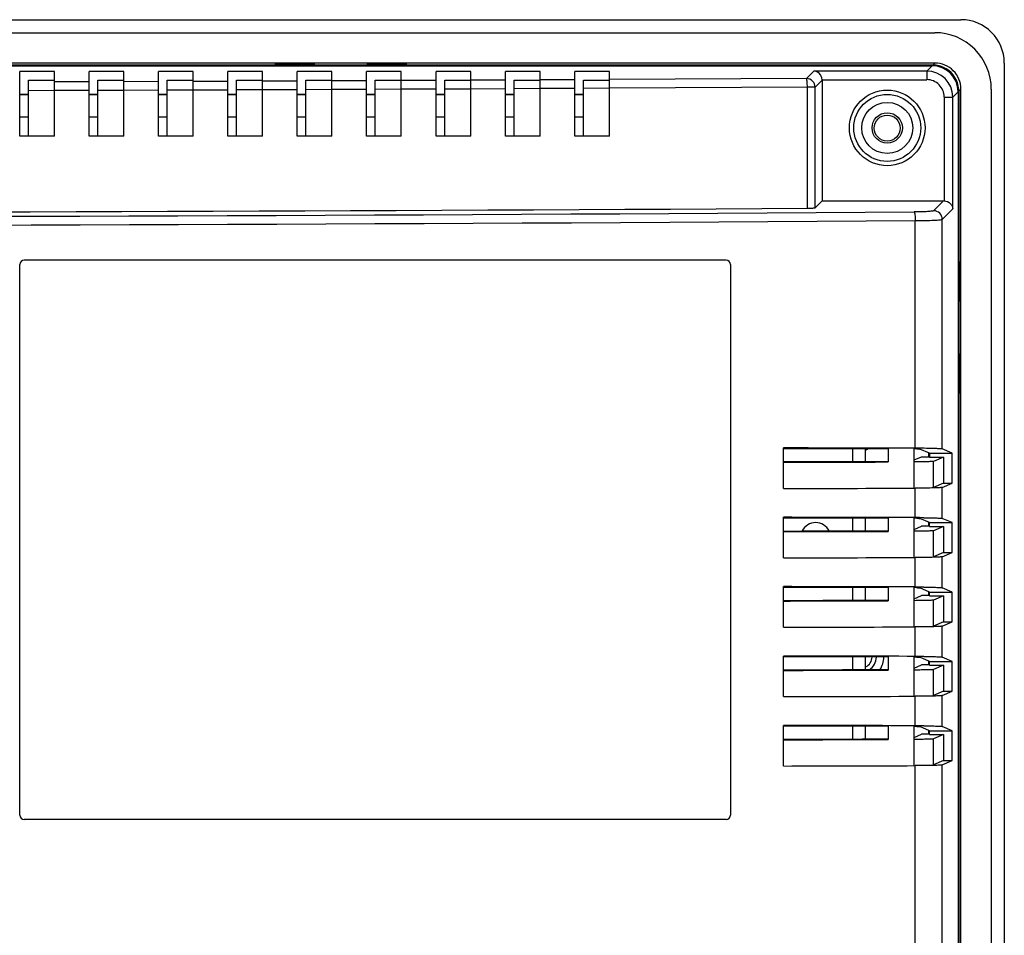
# Model space of a CAD drawing. Header units: inches. Extents: x 0 to 34, y 0 to 22.
# Tile 29 of 31: x 27.6 to 29.8, y 15.5 to 17.6. Entities that reach past the tile are written whole.
import ezdxf

# ---------------------------------------------------------------- set-up
doc = ezdxf.new("R2010")
doc.units = ezdxf.units.IN
doc.header["$LTSCALE"] = 1.87
doc.header["$MEASUREMENT"] = 0
doc.layers.get('0').update_dxf_attribs({"linetype": 'CONTINUOUS'})

msp = doc.modelspace()

# ---------------------------------------------------------------- linework, layer by layer
at = {"color": 6, "linetype": 'CONTINUOUS'}
for p, q in [((22.387, 17.6054), (29.7295, 17.6054)), ((22.4461, 17.5759), (29.6705, 17.5759)), ((29.6705, 17.507), (22.4461, 17.507)), ((29.6656, 17.5025), (22.451, 17.5025)), ((22.4525, 17.501), (29.6641, 17.501)), ((28.263, 17.5046), (28.1724, 17.5046)), ((28.4717, 17.5046), (28.3811, 17.5046)), ((29.6641, 17.501), (29.652, 17.4889)), ((29.6656, 17.5025), (29.6641, 17.501)), ((29.6659, 17.5025), (29.6705, 17.507)), ((29.828, 17.507), (29.828, 11.6606)), ((27.5934, 17.464), (27.5934, 17.4878)), ((27.6721, 17.4878), (27.5934, 17.4878)), ((27.6721, 17.3414), (27.6721, 17.4878)), ((27.7509, 17.4644), (27.7509, 17.4878)), ((27.8296, 17.4878), (27.7509, 17.4878)), ((27.8296, 17.3414), (27.8296, 17.4878)), ((27.9083, 17.3414), (27.9083, 17.4878)), ((27.9871, 17.4878), (27.9083, 17.4878)), ((27.9871, 17.3414), (27.9871, 17.4878)), ((28.0658, 17.3414), (28.0658, 17.4878)), ((28.1446, 17.4878), (28.0658, 17.4878)), ((28.1446, 17.3414), (28.1446, 17.4878)), ((28.2233, 17.3414), (28.2233, 17.4878)), ((28.302, 17.4878), (28.2233, 17.4878)), ((28.302, 17.3414), (28.302, 17.4878)), ((28.3808, 17.3414), (28.3808, 17.4878)), ((28.4595, 17.4878), (28.3808, 17.4878)), ((28.4595, 17.3414), (28.4595, 17.4878)), ((28.5383, 17.3414), (28.5383, 17.4878)), ((28.617, 17.4878), (28.5383, 17.4878)), ((28.617, 17.3414), (28.617, 17.4878)), ((28.6957, 17.3414), (28.6957, 17.4878)), ((28.7745, 17.4878), (28.6957, 17.4878)), ((28.7745, 17.3414), (28.7745, 17.4878)), ((28.8532, 17.3414), (28.8532, 17.4878)), ((28.932, 17.4878), (28.8532, 17.4878)), ((28.932, 17.3414), (28.932, 17.4878)), ((29.396, 17.4889), (29.3791, 17.4719)), ((29.652, 17.4889), (29.396, 17.4889)), ((29.652, 17.4889), (29.652, 17.4692)), ((27.6131, 17.3414), (27.6131, 17.4681)), ((27.6131, 17.4681), (27.6721, 17.4681)), ((27.7509, 17.4644), (27.6721, 17.4642)), ((27.7705, 17.3414), (27.7705, 17.4681)), ((27.7705, 17.4681), (27.8296, 17.4681)), ((27.9083, 17.4649), (27.8296, 17.4647)), ((27.928, 17.3414), (27.928, 17.4681)), ((27.928, 17.4681), (27.9871, 17.4681)), ((28.0658, 17.4655), (27.9871, 17.4652)), ((28.0855, 17.3414), (28.0855, 17.4681)), ((28.0855, 17.4681), (28.1446, 17.4681)), ((28.2233, 17.4661), (28.1446, 17.4658)), ((28.243, 17.3414), (28.243, 17.4681)), ((28.243, 17.4681), (28.302, 17.4681)), ((28.3808, 17.4667), (28.302, 17.4664)), ((28.4005, 17.3414), (28.4005, 17.4681)), ((28.4005, 17.4681), (28.4595, 17.4681)), ((28.5383, 17.4674), (28.4595, 17.4671)), ((28.5579, 17.3414), (28.5579, 17.4681)), ((28.5579, 17.4681), (28.617, 17.4681)), ((28.6957, 17.4682), (28.617, 17.4678)), ((28.7154, 17.3414), (28.7154, 17.4681)), ((28.7154, 17.4681), (28.7745, 17.4681)), ((28.8532, 17.469), (28.7745, 17.4686)), ((28.8729, 17.3414), (28.8729, 17.4681)), ((28.8729, 17.4681), (28.932, 17.4681)), ((29.3791, 17.4719), (28.932, 17.4694)), ((29.381, 17.4523), (28.932, 17.4497)), ((29.3987, 17.4523), (29.381, 17.4523)), ((29.381, 17.1774), (29.381, 17.4523)), ((29.3987, 17.4523), (29.4145, 17.4681)), ((29.3987, 17.1785), (29.3987, 17.4523)), ((29.4145, 17.4692), (29.652, 17.4692)), ((29.4145, 17.4681), (29.4145, 17.1944)), ((27.5934, 17.3414), (27.5934, 17.4443)), ((27.5934, 17.4366), (27.6131, 17.4366)), ((27.6131, 17.4345), (27.5934, 17.4345)), ((27.6721, 17.4445), (27.6131, 17.4443)), ((27.7509, 17.4448), (27.6721, 17.4445)), ((27.7509, 17.3414), (27.7509, 17.4448)), ((27.7509, 17.4366), (27.7705, 17.4366)), ((27.7705, 17.4345), (27.7509, 17.4345)), ((27.8296, 17.445), (27.7705, 17.4448)), ((27.9083, 17.4453), (27.8296, 17.445)), ((27.9083, 17.4366), (27.928, 17.4366)), ((27.928, 17.4345), (27.9083, 17.4345)), ((27.9871, 17.4455), (27.928, 17.4453)), ((28.0658, 17.4458), (27.9871, 17.4456)), ((28.0658, 17.4366), (28.0855, 17.4366)), ((28.0855, 17.4345), (28.0658, 17.4345)), ((28.1446, 17.4461), (28.0855, 17.4459)), ((28.2233, 17.4464), (28.1446, 17.4461)), ((28.2233, 17.4366), (28.243, 17.4366)), ((28.243, 17.4345), (28.2233, 17.4345)), ((28.302, 17.4467), (28.243, 17.4465)), ((28.3808, 17.4471), (28.302, 17.4468)), ((28.3808, 17.4366), (28.4005, 17.4366)), ((28.4005, 17.4345), (28.3808, 17.4345)), ((28.4595, 17.4474), (28.4005, 17.4472)), ((28.5383, 17.4478), (28.4595, 17.4474)), ((28.5383, 17.4366), (28.5579, 17.4366)), ((28.5579, 17.4345), (28.5383, 17.4345)), ((28.617, 17.4481), (28.5579, 17.4479)), ((28.6957, 17.4485), (28.617, 17.4481)), ((28.6957, 17.4366), (28.7154, 17.4366)), ((28.7154, 17.4345), (28.6957, 17.4345)), ((28.7745, 17.4489), (28.7154, 17.4486)), ((28.8532, 17.4493), (28.7745, 17.4489)), ((28.8532, 17.4366), (28.8729, 17.4366)), ((28.8729, 17.4345), (28.8532, 17.4345)), ((28.932, 17.4497), (28.8729, 17.4494)), ((29.6913, 17.4299), (29.711, 17.4299)), ((29.6913, 17.4299), (29.6913, 17.1944)), ((29.711, 17.4299), (29.7231, 17.442)), ((29.711, 17.1759), (29.711, 17.4299)), ((29.7231, 17.442), (29.7246, 17.4435)), ((29.7231, 17.442), (29.7231, 14.3333)), ((29.7246, 17.4435), (29.7246, 14.3333)), ((29.7295, 17.448), (29.7249, 17.4432)), ((29.7295, 14.3132), (29.7295, 17.448)), ((29.7984, 17.448), (29.7984, 11.7196)), ((27.6131, 17.384), (27.5934, 17.384)), ((27.7705, 17.384), (27.7509, 17.384)), ((27.928, 17.384), (27.9083, 17.384)), ((28.0855, 17.384), (28.0658, 17.384)), ((28.243, 17.384), (28.2233, 17.384)), ((28.4005, 17.384), (28.3808, 17.384)), ((28.5579, 17.384), (28.5383, 17.384)), ((28.7154, 17.384), (28.6957, 17.384)), ((28.8732, 17.384), (28.8532, 17.384)), ((27.6721, 17.3414), (27.5934, 17.3414)), ((27.8296, 17.3414), (27.7509, 17.3414)), ((27.9871, 17.3414), (27.9083, 17.3414)), ((28.1446, 17.3414), (28.0658, 17.3414)), ((28.302, 17.3414), (28.2233, 17.3414)), ((28.4595, 17.3414), (28.3808, 17.3414)), ((28.617, 17.3414), (28.5383, 17.3414)), ((28.7745, 17.3414), (28.6957, 17.3414)), ((28.932, 17.3414), (28.8532, 17.3414)), ((29.4145, 17.1944), (29.3987, 17.1785)), ((29.4145, 17.1944), (29.6902, 17.1944)), ((29.6902, 17.1944), (29.6675, 17.1717)), ((29.6872, 17.1521), (29.711, 17.1759)), ((29.6258, 16.6326), (29.6258, 17.1493)), ((29.6872, 16.6309), (29.6872, 17.1521)), ((27.5939, 15.7998), (27.5939, 17.0499)), ((29.1966, 17.0598), (27.6037, 17.0598)), ((29.2064, 17.0499), (29.2064, 15.7998)), ((29.7271, 17.0562), (29.7271, 16.9657)), ((29.7271, 16.8476), (29.7271, 16.757)), ((29.3269, 16.5412), (29.3269, 16.6334)), ((29.3269, 16.632), (29.5647, 16.6314)), ((29.4835, 16.6316), (29.4835, 16.6025)), ((29.513, 16.6026), (29.513, 16.6315)), ((29.5647, 16.6322), (29.5647, 16.6014)), ((29.6237, 16.5425), (29.6237, 16.6321)), ((29.6585, 16.6212), (29.6361, 16.6308)), ((29.7098, 16.6212), (29.6872, 16.6309)), ((29.6237, 16.606), (29.6404, 16.6131)), ((29.6404, 16.6131), (29.6585, 16.6131)), ((29.657, 16.6131), (29.657, 16.6212)), ((29.6585, 16.6212), (29.7098, 16.6212)), ((29.6585, 16.6212), (29.6585, 16.6124)), ((29.6585, 16.6124), (29.6901, 16.6124)), ((29.6901, 16.6124), (29.6675, 16.6028)), ((29.6901, 16.6124), (29.6901, 16.5534)), ((29.7098, 16.5534), (29.7098, 16.6212)), ((29.6675, 16.5437), (29.6675, 16.6028)), ((29.6258, 16.4751), (29.6258, 16.542)), ((29.6901, 16.5534), (29.6675, 16.5437)), ((29.6872, 16.5437), (29.7098, 16.5534)), ((29.6872, 16.4734), (29.6872, 16.5437)), ((29.6901, 16.5534), (29.7098, 16.5534)), ((29.3269, 16.3837), (29.3269, 16.4759)), ((29.3269, 16.4746), (29.5647, 16.4739)), ((29.4835, 16.4741), (29.4835, 16.445)), ((29.513, 16.4451), (29.513, 16.4741)), ((29.5647, 16.4747), (29.5647, 16.4439)), ((29.6237, 16.385), (29.6237, 16.4746)), ((29.6585, 16.4637), (29.6361, 16.4733)), ((29.7098, 16.4637), (29.6872, 16.4734)), ((29.6237, 16.4485), (29.6404, 16.4556)), ((29.6585, 16.4556), (29.6404, 16.4556)), ((29.657, 16.455), (29.657, 16.4637)), ((29.6585, 16.4637), (29.7098, 16.4637)), ((29.6585, 16.455), (29.6585, 16.4637)), ((29.6585, 16.455), (29.6901, 16.455)), ((29.6901, 16.455), (29.6675, 16.4453)), ((29.6901, 16.455), (29.6901, 16.3959)), ((29.7098, 16.3959), (29.7098, 16.4637)), ((29.6675, 16.3862), (29.6675, 16.4453)), ((29.6258, 16.3176), (29.6258, 16.3845)), ((29.6901, 16.3959), (29.6675, 16.3862)), ((29.6872, 16.3862), (29.7098, 16.3959)), ((29.6872, 16.3159), (29.6872, 16.3862)), ((29.6901, 16.3959), (29.7098, 16.3959)), ((29.3269, 16.2262), (29.3269, 16.3184)), ((29.3269, 16.3171), (29.5647, 16.3164)), ((29.4835, 16.3167), (29.4835, 16.2876)), ((29.513, 16.2876), (29.513, 16.3166)), ((29.5647, 16.3173), (29.5647, 16.2864)), ((29.6237, 16.2276), (29.6237, 16.3171)), ((29.6585, 16.3062), (29.6361, 16.3158)), ((29.7098, 16.3062), (29.6872, 16.3159)), ((29.6237, 16.291), (29.6404, 16.2981)), ((29.6585, 16.2981), (29.6404, 16.2981)), ((29.657, 16.2975), (29.657, 16.3062)), ((29.6585, 16.3062), (29.7098, 16.3062)), ((29.6585, 16.2975), (29.6585, 16.3062)), ((29.6585, 16.2975), (29.6901, 16.2975)), ((29.6901, 16.2975), (29.6675, 16.2878)), ((29.6901, 16.2975), (29.6901, 16.2384)), ((29.7098, 16.2384), (29.7098, 16.3062)), ((29.6675, 16.2288), (29.6675, 16.2878)), ((29.6258, 16.1601), (29.6258, 16.227)), ((29.6901, 16.2384), (29.6675, 16.2288)), ((29.6872, 16.2287), (29.7098, 16.2384)), ((29.6872, 16.1584), (29.6872, 16.2287)), ((29.6901, 16.2384), (29.7098, 16.2384)), ((29.3269, 16.0687), (29.3269, 16.1609)), ((29.3269, 16.1596), (29.5647, 16.159)), ((29.4835, 16.1592), (29.4835, 16.1301)), ((29.513, 16.1302), (29.513, 16.1591)), ((29.5647, 16.1598), (29.5647, 16.129)), ((29.6237, 16.0701), (29.6237, 16.1596)), ((29.6585, 16.1488), (29.6361, 16.1584)), ((29.7098, 16.1488), (29.6872, 16.1584)), ((29.6237, 16.1335), (29.6404, 16.1407)), ((29.6585, 16.1407), (29.6404, 16.1407)), ((29.657, 16.14), (29.657, 16.1488)), ((29.6585, 16.1488), (29.7098, 16.1488)), ((29.6585, 16.14), (29.6585, 16.1488)), ((29.6585, 16.14), (29.6901, 16.14)), ((29.6901, 16.14), (29.6675, 16.1303)), ((29.6901, 16.14), (29.6901, 16.0809)), ((29.7098, 16.0809), (29.7098, 16.1488)), ((29.6675, 16.0713), (29.6675, 16.1303)), ((29.6258, 16.0026), (29.6258, 16.0696)), ((29.6901, 16.0809), (29.6675, 16.0713)), ((29.6872, 16.0712), (29.7098, 16.0809)), ((29.6872, 16.001), (29.6872, 16.0712)), ((29.6901, 16.0809), (29.7098, 16.0809)), ((29.3269, 15.9113), (29.3269, 16.0035)), ((29.3269, 16.0021), (29.5647, 16.0015)), ((29.4835, 16.0017), (29.4835, 15.9726)), ((29.513, 15.9727), (29.513, 16.0016)), ((29.5647, 16.0023), (29.5647, 15.9715)), ((29.6237, 15.9126), (29.6237, 16.0021)), ((29.6585, 15.9913), (29.6361, 16.0009)), ((29.7098, 15.9913), (29.6872, 16.001)), ((29.6237, 15.976), (29.6404, 15.9832)), ((29.6585, 15.9832), (29.6404, 15.9832)), ((29.657, 15.9825), (29.657, 15.9913)), ((29.6585, 15.9913), (29.7098, 15.9913)), ((29.6585, 15.9825), (29.6585, 15.9913)), ((29.6585, 15.9825), (29.6901, 15.9825)), ((29.6901, 15.9825), (29.6675, 15.9729)), ((29.6901, 15.9825), (29.6901, 15.9235)), ((29.7098, 15.9235), (29.7098, 15.9913)), ((29.6675, 15.9138), (29.6675, 15.9729)), ((29.6258, 15.4723), (29.6258, 15.9121)), ((29.6901, 15.9235), (29.6675, 15.9138)), ((29.6872, 15.9138), (29.7098, 15.9235)), ((29.6872, 15.4694), (29.6872, 15.9138)), ((29.6901, 15.9235), (29.7098, 15.9235)), ((29.1966, 15.7899), (27.6037, 15.7899))]:
    msp.add_line(p, q, dxfattribs=at)
at = {"color": 7, "linetype": 'CONTINUOUS'}
for p, q in [((27.5934, 17.4443), (27.5934, 17.464)), ((27.7509, 17.4448), (27.7509, 17.4644)), ((27.7509, 17.4583), (27.7509, 17.4644)), ((27.7509, 17.4448), (27.7509, 17.4583)), ((29.6293, 16.6311), (29.634, 16.631)), ((29.634, 16.631), (29.6361, 16.6308)), ((29.6292, 16.4736), (29.6339, 16.4735)), ((29.6339, 16.4735), (29.6361, 16.4733)), ((29.6292, 16.3162), (29.6339, 16.316)), ((29.6339, 16.316), (29.6361, 16.3158)), ((29.6292, 16.1587), (29.6339, 16.1585)), ((29.6339, 16.1585), (29.6361, 16.1584)), ((29.6292, 16.0012), (29.6339, 16.001)), ((29.6339, 16.001), (29.6361, 16.0009))]:
    msp.add_line(p, q, dxfattribs=at)
at = {"color": 6, "linetype": 'CONTINUOUS'}
msp.add_lwpolyline([(29.4145, 17.4681), (29.4145, 17.4685), (29.4145, 17.4689), (29.4145, 17.4692)], dxfattribs=at)
for centre, radius in [((29.5622, 17.3598), 0.0858), ((29.5622, 17.3598), 0.076), ((29.5622, 17.3598), 0.0579), ((29.5622, 17.3598), 0.0344), ((29.5622, 17.3594), 0.0295)]:
    msp.add_circle(centre, radius, dxfattribs=at)
for centre, radius, start, end in [((29.7295, 17.507), 0.0984, 360, 90), ((29.6705, 17.448), 0.1279, 359.9984, 90.0016), ((29.664, 17.442), 0.059, 0.05, 89.9714), ((29.6656, 17.4442), 0.0583, 88.7084, 89.9993), ((29.6656, 17.4437), 0.0588, 85.9336, 88.7065), ((29.6655, 17.4431), 0.0595, 72.5509, 85.9241), ((29.6705, 17.448), 0.059, 359.9965, 90.0035), ((29.6656, 17.4435), 0.059, 18.0705, 72.4898), ((29.6519, 17.4299), 0.059, 0.0588, 89.9421), ((29.379, 17.4522), 0.0197, 0.2574, 89.7426), ((29.652, 17.43), 0.0393, 359.9509, 90.0545), ((29.6651, 17.4434), 0.0595, 3.5626, 18.0018), ((29.666, 17.4435), 0.0586, 0.0048, 3.5483), ((26.0093, 563.5256), 546.3686, 269.631325, 270.379039), ((29.6674, 17.152), 0.0197, 0.2574, 89.7425), ((26.0093, 564.2104), 547.0731, 269.631584, 270.378773), ((27.6037, 17.0499), 0.00984, 90, 180), ((29.1966, 17.0499), 0.00984, 0, 90), ((29.5032, 16.6507), 0.0246, 294.2141, 308.689), ((29.6188, 14.1484), 2.4842, 89.5948, 89.8385), ((29.6195, 14.121), 2.3541, 89.3654, 89.8465), ((29.3998, 16.4293), 0.0344, 27.387, 152.9375), ((29.6195, 13.9635), 2.3541, 89.3654, 89.8465), ((29.5032, 16.1586), 0.0246, 294.2389, 360), ((29.5032, 16.1586), 0.0344, 302.798, 360), ((29.5032, 16.1586), 0.0512, 325.6323, 360), ((29.6195, 13.806), 2.3541, 89.3654, 89.8465), ((29.6195, 13.6486), 2.3541, 89.3654, 89.8465), ((27.6037, 15.7998), 0.00984, 180, 270), ((29.1966, 15.7998), 0.00984, 270, 360)]:
    msp.add_arc(centre, radius, start, end, dxfattribs=at)
at = {"color": 7, "linetype": 'CONTINUOUS'}
for centre, radius, start, end in [((29.6179, 16.1064), 0.5248, 88.7568, 89.2371), ((29.6205, 16.1994), 0.4318, 88.7571, 89.4213), ((29.618, 15.95), 0.5238, 88.7721, 89.233), ((29.6205, 16.0411), 0.4326, 88.7712, 89.4055), ((29.618, 15.7925), 0.5238, 88.7724, 89.2332), ((29.6205, 15.8836), 0.4326, 88.7714, 89.4056), ((29.618, 15.635), 0.5238, 88.7724, 89.2333), ((29.6205, 15.7261), 0.4326, 88.7715, 89.4058), ((29.5957, 14.6229), 1.3787, 88.6065, 88.8735), ((29.6197, 15.5456), 0.4557, 88.7518, 89.4975)]:
    msp.add_arc(centre, radius, start, end, dxfattribs=at)
at = {"color": 6, "linetype": 'CONTINUOUS'}
for centre, major_axis, ratio, start_param, end_param in [((26.0586, 19.2084), (33.3714, 0), 0.061163, -1.67054, -1.471071), ((26.0094, 15.7589), (33.5584, 0), 0.026186, 7.746005, 7.754961), ((26.046, 17.4638), (33.0685, 0), 0.026186, -1.471418, -1.46419), ((26.0095, 17.4747), (33.537, 0), 0.026186, -1.471716, -1.46459), ((26.0094, 17.4156), (33.5584, 0), 0.026186, -1.471775, -1.46282), ((26.0094, 15.6014), (33.5584, 0), 0.026186, 7.746005, 7.754961), ((26.046, 17.3063), (33.0685, 0), 0.026186, -1.471418, -1.46419), ((26.0095, 17.3172), (33.537, 0), 0.026186, -1.471716, -1.46459), ((26.0094, 17.2582), (33.5584, 0), 0.026186, -1.471775, -1.46282), ((26.0094, 15.444), (33.5584, 0), 0.026186, 7.746005, 7.754961), ((26.046, 17.1488), (33.0685, 0), 0.026186, -1.471418, -1.46419), ((26.0095, 17.1597), (33.537, 0), 0.026186, -1.471716, -1.46459), ((26.0094, 17.1007), (33.5584, 0), 0.026186, -1.471775, -1.46282), ((26.0094, 15.2865), (33.5584, 0), 0.026186, 7.746005, 7.754961), ((26.046, 16.9913), (33.0685, 0), 0.026186, -1.471418, -1.46419), ((26.0095, 17.0022), (33.537, 0), 0.026186, -1.471716, -1.46459), ((26.0094, 16.9432), (33.5584, 0), 0.026186, -1.471775, -1.46282), ((26.0094, 15.129), (33.5584, 0), 0.026186, 7.746005, 7.754961), ((26.046, 16.8338), (33.0685, 0), 0.026186, -1.471418, -1.46419), ((26.0095, 16.8447), (33.537, 0), 0.026186, -1.471716, -1.46459), ((26.0094, 16.7857), (33.5584, 0), 0.026186, -1.471775, -1.46282)]:
    msp.add_ellipse(centre, major_axis=major_axis, ratio=ratio, start_param=start_param, end_param=end_param, dxfattribs=at)
for points, knots in [([(29.4145, 17.4692), (29.4142, 17.4746), (29.4098, 17.4843), (29.4003, 17.4886), (29.396, 17.4889)], [0, 0, 0, 0, 0.556021, 1, 1, 1, 1]), ([(29.381, 17.4523), (29.381, 17.4546), (29.3809, 17.4591), (29.3806, 17.4652), (29.3799, 17.4691), (29.3796, 17.4716), (29.3791, 17.4719)], [0, 0, 0, 0, 0.352754, 0.680465, 0.906965, 1, 1, 1, 1]), ([(29.6913, 17.1943), (29.6966, 17.1943), (29.7064, 17.1895), (29.7107, 17.1801), (29.711, 17.1759)], [0, 0, 0, 0, 0.555888, 1, 1, 1, 1]), ([(29.381, 17.1774), (29.3832, 17.1774), (29.3873, 17.1775), (29.3928, 17.1776), (29.3962, 17.1782), (29.3983, 17.1782), (29.3987, 17.1785)], [0, 0, 0, 0, 0.373859, 0.689008, 0.90572, 1, 1, 1, 1]), ([(29.6675, 17.1717), (29.6665, 17.1708), (29.6615, 17.1707), (29.6527, 17.1695), (29.6393, 17.1692), (29.6292, 17.169), (29.6237, 17.1689)], [0, 0, 0, 0, 0.094028, 0.310657, 0.625241, 1, 1, 1, 1]), ([(29.6237, 17.1689), (29.6243, 17.1686), (29.6246, 17.1661), (29.6254, 17.1623), (29.6257, 17.1562), (29.6258, 17.1517), (29.6258, 17.1493)], [0, 0, 0, 0, 0.099868, 0.320159, 0.635207, 1, 1, 1, 1]), ([(29.6258, 17.1493), (29.6335, 17.1493), (29.6477, 17.1495), (29.6643, 17.15), (29.6752, 17.1506), (29.681, 17.1509), (29.6847, 17.1515), (29.6867, 17.1517), (29.6872, 17.1521)], [0, 0, 0, 0, 0.375402, 0.690299, 0.812853, 0.906885, 0.969736, 1, 1, 1, 1]), ([(29.6872, 16.6309), (29.6858, 16.6315), (29.6804, 16.6313), (29.6702, 16.6322), (29.6547, 16.6323), (29.6429, 16.6325), (29.6364, 16.6325)], [0, 0, 0, 0, 0.090997, 0.302984, 0.61571, 1, 1, 1, 1]), ([(29.6675, 16.6028), (29.6663, 16.6022), (29.6616, 16.6025), (29.6527, 16.6017), (29.6393, 16.6017), (29.6292, 16.6016), (29.6237, 16.6016)], [0, 0, 0, 0, 0.091851, 0.307538, 0.624239, 1, 1, 1, 1]), ([(29.6872, 16.5437), (29.6866, 16.5434), (29.6847, 16.5433), (29.6785, 16.5428), (29.6662, 16.5425), (29.6477, 16.5421), (29.6335, 16.542), (29.6258, 16.542)], [0, 0, 0, 0, 0.029519, 0.092146, 0.308839, 0.624241, 1, 1, 1, 1]), ([(29.6456, 16.475), (29.651, 16.4749), (29.6607, 16.4747), (29.6734, 16.4745), (29.6817, 16.4738), (29.686, 16.4739), (29.6872, 16.4734)], [0, 0, 0, 0, 0.389849, 0.700781, 0.909232, 1, 1, 1, 1]), ([(29.6675, 16.4453), (29.6663, 16.4448), (29.6616, 16.445), (29.6527, 16.4443), (29.6393, 16.4442), (29.6292, 16.4441), (29.6237, 16.4441)], [0, 0, 0, 0, 0.091851, 0.307538, 0.624239, 1, 1, 1, 1]), ([(29.6872, 16.3862), (29.6866, 16.386), (29.6847, 16.3859), (29.6785, 16.3853), (29.6662, 16.385), (29.6477, 16.3846), (29.6335, 16.3845), (29.6258, 16.3845)], [0, 0, 0, 0, 0.029519, 0.092146, 0.308839, 0.624241, 1, 1, 1, 1]), ([(29.6456, 16.3175), (29.651, 16.3174), (29.6607, 16.3172), (29.6734, 16.3171), (29.6817, 16.3163), (29.686, 16.3164), (29.6872, 16.3159)], [0, 0, 0, 0, 0.389849, 0.700781, 0.909232, 1, 1, 1, 1]), ([(29.6675, 16.2878), (29.6663, 16.2873), (29.6616, 16.2875), (29.6527, 16.2868), (29.6393, 16.2868), (29.6292, 16.2866), (29.6237, 16.2866)], [0, 0, 0, 0, 0.091851, 0.307538, 0.624239, 1, 1, 1, 1]), ([(29.6872, 16.2287), (29.6866, 16.2285), (29.6847, 16.2284), (29.6785, 16.2278), (29.6662, 16.2275), (29.6477, 16.2271), (29.6335, 16.2271), (29.6258, 16.227)], [0, 0, 0, 0, 0.029519, 0.092146, 0.308839, 0.624241, 1, 1, 1, 1]), ([(29.6456, 16.16), (29.651, 16.1599), (29.6607, 16.1597), (29.6734, 16.1596), (29.6817, 16.1589), (29.686, 16.1589), (29.6872, 16.1584)], [0, 0, 0, 0, 0.389849, 0.700781, 0.909232, 1, 1, 1, 1]), ([(29.6675, 16.1303), (29.6663, 16.1298), (29.6616, 16.13), (29.6527, 16.1293), (29.6393, 16.1293), (29.6292, 16.1291), (29.6237, 16.1291)], [0, 0, 0, 0, 0.091851, 0.307538, 0.624239, 1, 1, 1, 1]), ([(29.6872, 16.0712), (29.6866, 16.071), (29.6847, 16.0709), (29.6785, 16.0703), (29.6662, 16.0701), (29.6477, 16.0697), (29.6335, 16.0696), (29.6258, 16.0696)], [0, 0, 0, 0, 0.029519, 0.092146, 0.308839, 0.624241, 1, 1, 1, 1]), ([(29.6456, 16.0025), (29.651, 16.0025), (29.6607, 16.0023), (29.6734, 16.0021), (29.6817, 16.0014), (29.686, 16.0015), (29.6872, 16.001)], [0, 0, 0, 0, 0.389849, 0.700781, 0.909232, 1, 1, 1, 1]), ([(29.6675, 15.9729), (29.6663, 15.9723), (29.6616, 15.9726), (29.6527, 15.9718), (29.6393, 15.9718), (29.6292, 15.9717), (29.6237, 15.9716)], [0, 0, 0, 0, 0.091851, 0.307538, 0.624239, 1, 1, 1, 1]), ([(29.6872, 15.9138), (29.6866, 15.9135), (29.6847, 15.9134), (29.6784, 15.9128), (29.6662, 15.9126), (29.6477, 15.9122), (29.6335, 15.9121), (29.6258, 15.9121)], [0, 0, 0, 0, 0.029541, 0.092196, 0.308955, 0.624302, 1, 1, 1, 1])]:
    msp.add_open_spline(points, degree=3, knots=knots, dxfattribs=at)
at = {"color": 7, "linetype": 'CONTINUOUS'}
for points, knots in [([(29.6299, 16.6311), (29.6313, 16.6311), (29.6334, 16.6309), (29.6355, 16.631), (29.6361, 16.6308)], [0, 0, 0, 0, 0.702246, 1, 1, 1, 1]), ([(29.6297, 16.4736), (29.6306, 16.4736), (29.6327, 16.4735), (29.6348, 16.4737), (29.6361, 16.4733)], [0, 0, 0, 0, 0.387731, 1, 1, 1, 1]), ([(29.6297, 16.3162), (29.6306, 16.3161), (29.6327, 16.316), (29.6348, 16.3162), (29.6361, 16.3158)], [0, 0, 0, 0, 0.387658, 1, 1, 1, 1]), ([(29.6297, 16.1587), (29.6306, 16.1587), (29.6327, 16.1585), (29.6348, 16.1587), (29.6361, 16.1584)], [0, 0, 0, 0, 0.38769, 1, 1, 1, 1]), ([(29.6296, 16.0012), (29.6305, 16.0012), (29.6326, 16.0011), (29.6348, 16.0012), (29.6361, 16.0009)], [0, 0, 0, 0, 0.377446, 1, 1, 1, 1])]:
    msp.add_open_spline(points, degree=3, knots=knots, dxfattribs=at)

doc.saveas('drawing.dxf')
